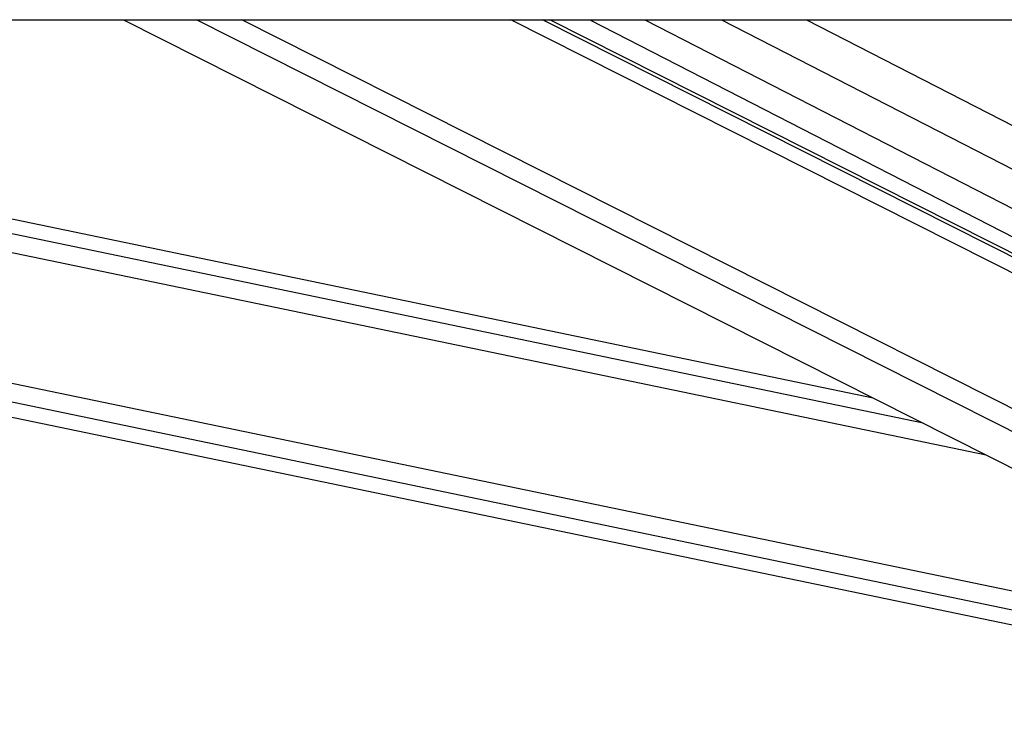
# Paper-space layout '2.5M DUO Surface Plate' of a CAD drawing. Header units: millimetres. Extents: x 20 to 18989, y 40 to 15016.
# Tile 47 of 109: x 9029 to 9293, y 6419 to 6611. Entities that reach past the tile are written whole.
import ezdxf

# ---------------------------------------------------------------- set-up
doc = ezdxf.new("R2010")
doc.units = ezdxf.units.MM
doc.layers.add('COMPONENT_GEOMETRY', color=7, linetype='Continuous')
doc.styles.add('SLDTEXTSTYLE1', font='TXT', dxfattribs={"width": 0.75})
doc.dimstyles.new('SLDDIMSTYLE0', dxfattribs={"dimtxt": 150, "dimasz": 6.604, "dimexe": 0, "dimexo": 0.0625, "dimgap": 37.5, "dimtad": 0, "dimtih": 1, "dimtoh": 1, "dimdec": 0, "dimlfac": 0.5, "dimrnd": 1e-09, "dimzin": 12, "dimdsep": 46, "dimtxsty": 'SLDTEXTSTYLE1', "dimsah": 1, "dimcen": 0.09, "dimadec": 0, "dimazin": 3, "dimtfac": 1, "dimtdec": 0, "dimtofl": 0, "dimtmove": 0, "dimatfit": 3, "dimfxl": 1, "dimfrac": 2, "dimtolj": 1, "dimtzin": 12, "dimarcsym": 0})

# ---------------------------------------------------------------- blocks, each defined once
blk = doc.blocks.new('_D_11')
at = {"layer": 'COMPONENT_GEOMETRY', "color": 7, "ltscale": 2}
for p, q in [((10095.94, 6611), (10095.94, 4483.81)), ((10095.94, 2118.49), (10095.94, 4245.68)), ((7098.83, 2118.49), (10102.29, 2118.49))]:
    blk.add_line(p, q, dxfattribs=at)
for points in [[(10095.94, 6611), (10094.93, 6604.4), (10096.96, 6604.4)], [(10095.94, 2118.49), (10096.96, 2125.1), (10094.93, 2125.1)]]:
    blk.add_solid(points, dxfattribs=at)
at = {"layer": 'COMPONENT_GEOMETRY', "color": 7, "ltscale": 2, "insert": (9874.28, 4439.04), "char_height": 150, "attachment_point": 1, "style": 'SLDTEXTSTYLE1'}
blk.add_mtext('2246', dxfattribs=at)

psp = doc.layouts.new('2.5M DUO Surface Plate')

# ---------------------------------------------------------------- linework, layer by layer
at = {"color": 7, "linetype": 'Continuous', "lineweight": 25, "ltscale": 2}
for p, q in [((6966.76, 6611), (9506.66, 6611)), ((8513.78, 6611), (9355.89, 6436.03)), ((9258.25, 6509.43), (8769.39, 6611)), ((9057.02, 6611), (9394.01, 6440.89)), ((9415.62, 6487.73), (9171.42, 6611)), ((9182.22, 6611), (9414.55, 6491.6))]:
    psp.add_line(p, q, dxfattribs=at)
at = {"color": 8, "linetype": 'Continuous', "lineweight": 25, "ltscale": 2}
for p, q in [((9356.68, 6439.86), (8533.04, 6611)), ((9357.68, 6444.69), (8557.26, 6611)), ((9288.53, 6494.14), (8726.11, 6611)), ((9271.61, 6502.68), (8750.3, 6611)), ((9408.38, 6443.53), (9076.6, 6611)), ((9411.36, 6448.17), (9088.78, 6611)), ((9419.49, 6480.52), (9160.99, 6611)), ((9418.83, 6485.15), (9169.51, 6611)), ((9196.94, 6611), (9421.1, 6495.81)), ((9217.54, 6611), (9427.06, 6503.33)), ((9240.37, 6611), (9429.78, 6513.66))]:
    psp.add_line(p, q, dxfattribs=at)

# ---------------------------------------------------------------- dimensions: what is measured, and where the dimension line sits
at = {"layer": 'COMPONENT_GEOMETRY', "color": 7, "ltscale": 2}
dim = psp.add_linear_dim(base=(10095.94, 6611), p1=(7096.29, 2118.49), p2=(12075.31, 6611), angle=90, dimstyle='SLDDIMSTYLE0', dxfattribs=at)
dim.commit()
dim.dimension.update_dxf_attribs({"geometry": '_D_11', "text_midpoint": (10095.94, 4364.75), "dimtype": 160})

doc.saveas('drawing.dxf')
